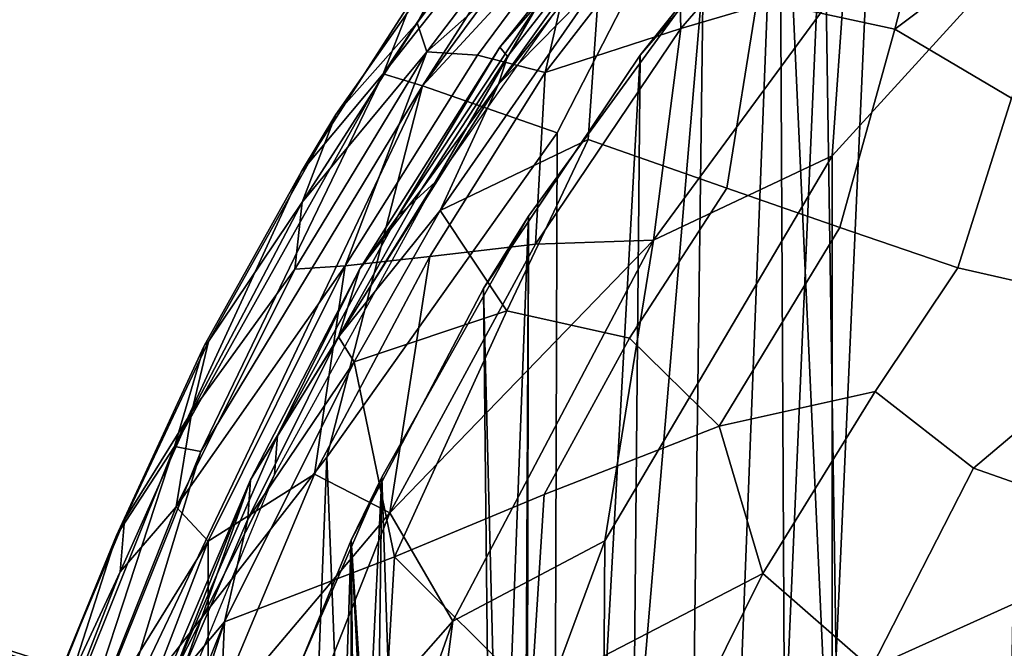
# Model space of a CAD drawing. Header units: millimetres. Extents: x -320 to 320, y -487 to 330.
# Tile 94 of 188: x -229 to -174, y 95 to 130. Entities that reach past the tile are written whole.
import ezdxf

# ---------------------------------------------------------------- set-up
doc = ezdxf.new("R2010")
doc.units = ezdxf.units.MM
doc.layers.add('Layer 01', color=7, linetype='Continuous', true_color=0x000000)

msp = doc.modelspace()

# ---------------------------------------------------------------- linework, layer by layer
at = {"layer": 'Layer 01'}
for points in [[(-170.593, -201.486, 351.382), (-186.488, 147.288, 353.781), (-171.117, 159.536, 351.447)], [(-184.011, 139.363, 341.25), (-172.537, 149.597, 339.54), (-178.942, -198.197, 340.484)], [(-178.942, -198.197, 340.484), (-172.537, 149.597, 339.54), (-162.59, 20.299, 338.126)], [(-206.302, 125.839, 357.105), (-186.488, 147.288, 353.781), (-198.814, 123.233, 355.793)], [(-206.302, 125.839, 357.105), (-193.651, 143.023, 355.264), (-186.488, 147.288, 353.781)], [(-199.836, -196.047, 355.979), (-186.488, 147.288, 353.781), (-184.718, -199.102, 353.5)], [(-198.814, 123.233, 355.793), (-186.488, 147.288, 353.781), (-199.836, -196.047, 355.979)], [(-170.593, -201.486, 351.382), (-184.718, -199.102, 353.5), (-186.488, 147.288, 353.781)], [(-208.492, 126.52, 358.754), (-199.13, 140.666, 359.502), (-194.62, 144.051, 356.348)], [(-206.302, 125.839, 357.105), (-208.492, 126.52, 358.754), (-194.62, 144.051, 356.348)], [(-206.302, 125.839, 357.105), (-194.62, 144.051, 356.348), (-193.651, 143.023, 355.264)], [(-181.181, 142.288, 352.958), (-194.443, -154.448, 355.064), (-177.54, -198.725, 352.408), (-167.829, 136.817, 350.981)], [(-181.181, 142.288, 352.958), (-190.711, 131.939, 354.461), (-194.443, -154.448, 355.064)], [(-190.711, 131.939, 354.461), (-181.181, 142.288, 352.958), (-184.011, 139.363, 341.25), (-194.212, 127.549, 342.873)], [(-192.155, 136.061, 399.875), (-191.951, 129.035, 403.057), (-180.403, 142.383, 401.153)], [(-191.951, 129.035, 403.057), (-182.86, 131.718, 403.353), (-180.403, 142.383, 401.153)], [(-208.492, 126.52, 358.754), (-206.849, 130.679, 360.968), (-199.13, 140.666, 359.502)], [(-183.513, -182.239, 403.945), (-167.395, 139.694, 401.441), (-183.548, 121.951, 403.943)], [(-183.548, 121.951, 403.943), (-167.395, 139.694, 401.441), (-182.86, 131.718, 403.353)], [(-183.513, -182.239, 403.945), (-171.92, -200.564, 402.115), (-167.395, 139.694, 401.441)], [(-184.011, 139.363, 341.25), (-178.942, -198.197, 340.484), (-196.866, -156.872, 343.298)], [(-194.212, 127.549, 342.873), (-184.011, 139.363, 341.25), (-196.866, -156.872, 343.298)], [(-187.716, 130.669, 333.42), (-185.178, 139.202, 335.228), (-177.927, 137.342, 330.255), (-180.078, 128.995, 328.516)], [(-201.586, 127.471, 343.152), (-202.008, 127.997, 347.885), (-193.454, 138.722, 346.388), (-194.731, 136.235, 341.57)], [(-199.79, 130.531, 348.463), (-193.454, 138.722, 346.388), (-202.008, 127.997, 347.885)], [(-200.223, 137.808, 385.782), (-206.596, 129.343, 386.529), (-206.064, 127.73, 392.117), (-198.493, 137.718, 390.957)], [(-203.333, 135.334, 378.842), (-206.596, 129.343, 386.529), (-200.223, 137.808, 385.782)], [(-194.731, 136.235, 341.57), (-192.729, 137.857, 339.958), (-202.085, 125.935, 341.567)], [(-196.495, 131.637, 339.392), (-202.085, 125.935, 341.567), (-192.729, 137.857, 339.958)], [(-206.064, 127.73, 392.117), (-197.497, 135.321, 395.987), (-198.493, 137.718, 390.957)], [(-172.401, 134.796, 326.408), (-180.078, 128.995, 328.516), (-177.927, 137.342, 330.255)], [(-167.829, 136.817, 350.981), (-177.54, -198.725, 352.408), (-162.516, 18.553, 350.245)], [(-202.085, 125.935, 341.567), (-201.586, 127.471, 343.152), (-194.731, 136.235, 341.57)], [(-199.482, 126.584, 401.077), (-191.951, 129.035, 403.057), (-192.155, 136.061, 399.875)], [(-197.497, 135.321, 395.987), (-199.482, 126.584, 401.077), (-192.155, 136.061, 399.875)], [(-206.849, 130.679, 360.968), (-213.027, 121.093, 361.811), (-211.107, 124.259, 379.481), (-203.333, 135.334, 378.842)], [(-211.107, 124.259, 379.481), (-206.596, 129.343, 386.529), (-203.333, 135.334, 378.842)], [(-206.064, 127.73, 392.117), (-203.244, 127.547, 396.977), (-197.497, 135.321, 395.987)], [(-203.244, 127.547, 396.977), (-199.482, 126.584, 401.077), (-197.497, 135.321, 395.987)], [(-170.82, 132.133, 324.779), (-173.59, 125.168, 324.097), (-180.078, 128.995, 328.516), (-172.401, 134.796, 326.408)], [(-197.24, 132.39, 348.436), (-199.79, 130.531, 348.463), (-205.603, 120.503, 349.856)], [(-200.409, 118.61, 356.072), (-190.711, 131.939, 354.461), (-194.212, 127.549, 342.873), (-202.913, 114.584, 344.321)], [(-200.645, 14.935, 356.107), (-194.443, -154.448, 355.064), (-190.711, 131.939, 354.461)], [(-200.409, 118.61, 356.072), (-200.645, 14.935, 356.107), (-190.711, 131.939, 354.461)], [(-205.312, 118.922, 341.027), (-202.085, 125.935, 341.567), (-196.495, 131.637, 339.392)], [(-197.11, 122.86, 336.74), (-205.312, 118.922, 341.027), (-196.495, 131.637, 339.392)], [(-187.716, 130.669, 333.42), (-189.401, 120.155, 331.273), (-197.11, 122.86, 336.74), (-196.495, 131.637, 339.392)], [(-191.951, 129.035, 403.057), (-193.474, 117.279, 405.124), (-182.86, 131.718, 403.353)], [(-183.548, 121.951, 403.943), (-182.86, 131.718, 403.353), (-193.474, 117.279, 405.124)], [(-208.492, 126.52, 358.754), (-213.027, 121.093, 361.811), (-206.849, 130.679, 360.968)], [(-180.078, 128.995, 328.516), (-183.122, 117.975, 327.28), (-189.401, 120.155, 331.273), (-187.716, 130.669, 333.42)], [(-199.79, 130.531, 348.463), (-207.677, 118.601, 349.814), (-205.603, 120.503, 349.856)], [(-202.008, 127.997, 347.885), (-207.677, 118.601, 349.814), (-199.79, 130.531, 348.463)], [(-212.976, 119.391, 387.45), (-206.064, 127.73, 392.117), (-206.596, 129.343, 386.529)], [(-211.107, 124.259, 379.481), (-212.976, 119.391, 387.45), (-206.596, 129.343, 386.529)], [(-200.03, 117.062, 404.433), (-193.474, 117.279, 405.124), (-191.951, 129.035, 403.057)], [(-199.482, 126.584, 401.077), (-200.03, 117.062, 404.433), (-191.951, 129.035, 403.057)], [(-173.59, 125.168, 324.097), (-176.57, 115.736, 323.492), (-183.122, 117.975, 327.28), (-180.078, 128.995, 328.516)], [(-201.586, 127.471, 343.152), (-206.375, 120.067, 343.488), (-209.779, 115.677, 349.166), (-202.008, 127.997, 347.885)], [(-207.677, 118.601, 349.814), (-202.008, 127.997, 347.885), (-209.779, 115.677, 349.166)], [(-213.395, 115.665, 393.276), (-210.585, 115.854, 398.239), (-206.064, 127.73, 392.117)], [(-212.976, 119.391, 387.45), (-213.395, 115.665, 393.276), (-206.064, 127.73, 392.117)], [(-206.064, 127.73, 392.117), (-210.585, 115.854, 398.239), (-203.244, 127.547, 396.977)], [(-199.482, 126.584, 401.077), (-203.244, 127.547, 396.977), (-210.585, 115.854, 398.239), (-205.899, 116.367, 402.197)], [(-206.375, 120.067, 343.488), (-201.586, 127.471, 343.152), (-202.085, 125.935, 341.567)], [(-200.391, 15.614, 343.894), (-202.913, 114.584, 344.321), (-194.212, 127.549, 342.873)], [(-194.212, 127.549, 342.873), (-196.866, -156.872, 343.298), (-200.391, 15.614, 343.894)], [(-220.067, 105.811, 360.91), (-213.027, 121.093, 361.811), (-208.492, 126.52, 358.754)], [(-218.606, 105.544, 359.637), (-220.067, 105.811, 360.91), (-208.492, 126.52, 358.754)], [(-218.606, 105.544, 359.637), (-208.492, 126.52, 358.754), (-206.302, 125.839, 357.105)], [(-205.899, 116.367, 402.197), (-200.03, 117.062, 404.433), (-199.482, 126.584, 401.077)], [(-223.242, 90.302, 360.17), (-206.302, 125.839, 357.105), (-211.616, 105.227, 358.024)], [(-223.242, 90.302, 360.17), (-218.606, 105.544, 359.637), (-206.302, 125.839, 357.105)], [(-198.814, 123.233, 355.793), (-211.616, 105.227, 358.024), (-206.302, 125.839, 357.105)], [(-202.085, 125.935, 341.567), (-205.312, 118.922, 341.027), (-210.969, 111.904, 343.664)], [(-206.375, 120.067, 343.488), (-202.085, 125.935, 341.567), (-210.969, 111.904, 343.664)], [(-166.065, 122.203, 319.897), (-165.5, 113.219, 317.946), (-176.57, 115.736, 323.492), (-173.59, 125.168, 324.097)], [(-218.418, 111.402, 363.07), (-218.186, 111.638, 380.963), (-211.107, 124.259, 379.481), (-213.027, 121.093, 361.811)], [(-218.186, 111.638, 380.963), (-212.976, 119.391, 387.45), (-211.107, 124.259, 379.481)], [(-211.616, 105.227, 358.024), (-198.814, 123.233, 355.793), (-199.836, -196.047, 355.979)], [(-201.617, 113.355, 336.955), (-205.312, 118.922, 341.027), (-197.11, 122.86, 336.74)], [(-201.617, 113.355, 336.955), (-197.11, 122.86, 336.74), (-189.401, 120.155, 331.273), (-194.799, 111.825, 332.427)], [(-183.548, 121.951, 403.943), (-196.171, 100.584, 406.071), (-198.07, -194.898, 406.407), (-183.513, -182.239, 403.945)], [(-183.548, 121.951, 403.943), (-193.474, 117.279, 405.124), (-196.171, 100.584, 406.071)], [(-220.067, 105.811, 360.91), (-218.418, 111.402, 363.07), (-213.027, 121.093, 361.811)], [(-205.603, 120.503, 349.856), (-214.358, 106.417, 351.006), (-214.524, 104.244, 351.44)], [(-214.358, 106.417, 351.006), (-205.603, 120.503, 349.856), (-207.677, 118.601, 349.814)], [(-209.779, 115.677, 349.166), (-206.375, 120.067, 343.488), (-210.969, 111.904, 343.664)], [(-194.799, 111.825, 332.427), (-189.401, 120.155, 331.273), (-183.122, 117.975, 327.28), (-189.83, 106.951, 328.689)], [(-219.113, 107.76, 388.526), (-213.395, 115.665, 393.276), (-212.976, 119.391, 387.45)], [(-218.186, 111.638, 380.963), (-219.113, 107.76, 388.526), (-212.976, 119.391, 387.45)], [(-210.969, 111.904, 343.664), (-205.312, 118.922, 341.027), (-210.088, 110.526, 341.887)], [(-205.312, 118.922, 341.027), (-201.617, 113.355, 336.955), (-210.088, 110.526, 341.887)], [(-209.779, 115.677, 349.166), (-214.358, 106.417, 351.006), (-207.677, 118.601, 349.814)], [(-208.565, 104.106, 357.487), (-200.409, 118.61, 356.072), (-202.913, 114.584, 344.321), (-210.257, 100.608, 345.598)], [(-205.603, 15.1, 356.966), (-204.208, 18.389, 356.723), (-200.409, 118.61, 356.072), (-208.565, 104.106, 357.487)], [(-200.409, 118.61, 356.072), (-204.208, 18.389, 356.723), (-200.909, 17.569, 356.155)], [(-200.645, 14.935, 356.107), (-200.409, 118.61, 356.072), (-200.909, 17.569, 356.155)], [(-189.83, 106.951, 328.689), (-183.122, 117.975, 327.28), (-176.57, 115.736, 323.492), (-181.166, 108.866, 324.561)], [(-208.106, 102.131, 405.862), (-193.474, 117.279, 405.124), (-200.03, 117.062, 404.433)], [(-208.106, 102.131, 405.862), (-204.621, 96.114, 407.083), (-193.474, 117.279, 405.124)], [(-205.899, 116.367, 402.197), (-208.106, 102.131, 405.862), (-200.03, 117.062, 404.433)], [(-196.171, 100.584, 406.071), (-193.474, 117.279, 405.124), (-204.621, 96.114, 407.083)], [(-212.294, 104.275, 403.32), (-208.106, 102.131, 405.862), (-205.899, 116.367, 402.197)], [(-210.585, 115.854, 398.239), (-212.294, 104.275, 403.32), (-205.899, 116.367, 402.197)], [(-219.972, 102.467, 394.557), (-210.585, 115.854, 398.239), (-213.395, 115.665, 393.276)], [(-219.972, 102.467, 394.557), (-218.207, 100.558, 399.489), (-210.585, 115.854, 398.239)], [(-219.113, 107.76, 388.526), (-219.972, 102.467, 394.557), (-213.395, 115.665, 393.276)], [(-218.207, 100.558, 399.489), (-212.294, 104.275, 403.32), (-210.585, 115.854, 398.239)], [(-215.849, 103.97, 350.361), (-209.779, 115.677, 349.166), (-210.969, 111.904, 343.664)], [(-209.779, 115.677, 349.166), (-215.849, 103.97, 350.361), (-214.358, 106.417, 351.006)], [(-181.166, 108.866, 324.561), (-176.57, 115.736, 323.492), (-165.5, 113.219, 317.946), (-175.708, 104.609, 321.368)], [(-202.913, 114.584, 344.321), (-201.888, 18.386, 344.15), (-204.936, 17.783, 344.672), (-210.257, 100.608, 345.598)], [(-201.888, 18.386, 344.15), (-202.913, 114.584, 344.321), (-200.391, 15.614, 343.894)], [(-207.848, 99.687, 337.867), (-210.088, 110.526, 341.887), (-201.617, 113.355, 336.955)], [(-207.848, 99.687, 337.867), (-201.617, 113.355, 336.955), (-194.799, 111.825, 332.427), (-199.545, 103.143, 333.524)], [(-165.5, 113.219, 317.946), (-165.069, 100.875, 316.348), (-175.708, 104.609, 321.368)], [(-222.854, 101.749, 381.43), (-218.186, 111.638, 380.963), (-218.418, 111.402, 363.07), (-223.297, 100.874, 363.68)], [(-222.854, 101.749, 381.43), (-219.113, 107.76, 388.526), (-218.186, 111.638, 380.963)], [(-210.088, 110.526, 341.887), (-216, 101.782, 344.644), (-210.969, 111.904, 343.664)], [(-216, 101.782, 344.644), (-215.849, 103.97, 350.361), (-210.969, 111.904, 343.664)], [(-189.83, 106.951, 328.689), (-199.545, 103.143, 333.524), (-194.799, 111.825, 332.427)], [(-220.067, 105.811, 360.91), (-223.297, 100.874, 363.68), (-218.418, 111.402, 363.07)], [(-216, 101.782, 344.644), (-210.088, 110.526, 341.887), (-217.292, 96.068, 343.389)], [(-207.848, 99.687, 337.867), (-217.292, 96.068, 343.389), (-210.088, 110.526, 341.887)], [(-181.166, 108.866, 324.561), (-187.395, 98.768, 326.322), (-189.83, 106.951, 328.689)], [(-175.708, 104.609, 321.368), (-181.384, 93.5, 322.951), (-187.395, 98.768, 326.322), (-181.166, 108.866, 324.561)], [(-223.091, 98.863, 389.159), (-219.972, 102.467, 394.557), (-219.113, 107.76, 388.526)], [(-222.854, 101.749, 381.43), (-223.091, 98.863, 389.159), (-219.113, 107.76, 388.526)], [(-200.244, 92.103, 332.318), (-199.545, 103.143, 333.524), (-189.83, 106.951, 328.689), (-187.395, 98.768, 326.322)], [(-214.358, 106.417, 351.006), (-215.849, 103.97, 350.361), (-220.155, 93.069, 352.07)], [(-214.524, 104.244, 351.44), (-214.358, 106.417, 351.006), (-220.155, 93.069, 352.07)], [(-228.339, 85.153, 362.512), (-223.297, 100.874, 363.68), (-220.067, 105.811, 360.91)], [(-226.93, 84.849, 361.216), (-228.339, 85.153, 362.512), (-220.067, 105.811, 360.91)], [(-226.93, 84.849, 361.216), (-220.067, 105.811, 360.91), (-218.606, 105.544, 359.637)], [(-218.606, 105.544, 359.637), (-223.242, 90.302, 360.17), (-226.93, 84.849, 361.216)], [(-223.242, 90.302, 360.17), (-211.616, 105.227, 358.024), (-217.36, -42.994, 359.083)], [(-217.36, -42.994, 359.083), (-211.616, 105.227, 358.024), (-199.836, -196.047, 355.979)], [(-175.708, 104.609, 321.368), (-165.069, 100.875, 316.348), (-181.384, 93.5, 322.951)], [(-214.524, 104.244, 351.44), (-220.155, 93.069, 352.07), (-221.726, 86.624, 352.77)], [(-219.63, 93.292, 345.307), (-221.017, 91.819, 351.281), (-215.849, 103.97, 350.361)], [(-220.155, 93.069, 352.07), (-215.849, 103.97, 350.361), (-221.017, 91.819, 351.281)], [(-219.63, 93.292, 345.307), (-215.849, 103.97, 350.361), (-216, 101.782, 344.644)], [(-218.207, 100.558, 399.489), (-218.204, 90.191, 404.407), (-212.294, 104.275, 403.32)], [(-218.204, 90.191, 404.407), (-208.106, 102.131, 405.862), (-212.294, 104.275, 403.32)], [(-215.217, 88.836, 358.686), (-208.565, 104.106, 357.487), (-210.257, 100.608, 345.598), (-216.366, 85.745, 346.696)], [(-208.565, 104.106, 357.487), (-215.217, 88.836, 358.686), (-213.743, 33.292, 358.416), (-212, 34, 358.101)], [(-208.565, 104.106, 357.487), (-212, 34, 358.101), (-209.523, 32.537, 357.657)], [(-209.523, 32.537, 357.657), (-205.603, 15.1, 356.966), (-208.565, 104.106, 357.487)], [(-253.678, 102.004, 78.571), (-256.084, 103.035, 79.361), (-227.072, 93.567, 84.171)], [(-256.084, 103.035, 79.361), (-201.393, 85.62, 90.019), (-227.072, 93.567, 84.171)], [(-248.985, 100.327, 84.096), (-201.393, 85.62, 90.019), (-256.084, 103.035, 79.361)], [(-200.244, 92.103, 332.318), (-207.848, 99.687, 337.867), (-199.545, 103.143, 333.524)], [(-227.224, 88.212, 389.985), (-225.311, 89.067, 395.447), (-219.972, 102.467, 394.557), (-223.091, 98.863, 389.159)], [(-225.311, 89.067, 395.447), (-218.207, 100.558, 399.489), (-219.972, 102.467, 394.557)], [(-227.072, 93.567, 84.171), (-250.658, 100.216, 78.48), (-253.678, 102.004, 78.571)], [(-222.854, 101.749, 381.43), (-226.578, 92.814, 377.721), (-227.894, 88.512, 384.617), (-223.091, 98.863, 389.159)], [(-226.578, 92.814, 377.721), (-222.854, 101.749, 381.43), (-223.297, 100.874, 363.68)], [(-216, 101.782, 344.644), (-217.292, 96.068, 343.389), (-219.63, 93.292, 345.307)], [(-218.204, 90.191, 404.407), (-215.347, 83.906, 407.19), (-208.106, 102.131, 405.862)], [(-215.347, 83.906, 407.19), (-204.621, 96.114, 407.083), (-208.106, 102.131, 405.862)], [(-228.339, 85.153, 362.512), (-227.19, 91.166, 364.557), (-223.297, 100.874, 363.68)], [(-227.19, 91.166, 364.557), (-226.578, 92.814, 377.721), (-223.297, 100.874, 363.68)], [(-210.257, 100.608, 345.598), (-212.5, 33.966, 345.999), (-216.366, 85.745, 346.696)], [(-210.257, 100.608, 345.598), (-210.218, 33.319, 345.594), (-212.5, 33.966, 345.999)], [(-209.547, 30.145, 345.474), (-210.218, 33.319, 345.594), (-210.257, 100.608, 345.598)], [(-209.547, 30.145, 345.474), (-210.257, 100.608, 345.598), (-196.866, -156.872, 343.298)], [(-196.866, -156.872, 343.298), (-210.257, 100.608, 345.598), (-205.529, 16.136, 344.773)], [(-204.936, 17.783, 344.672), (-205.529, 16.136, 344.773), (-210.257, 100.608, 345.598)], [(-181.384, 93.5, 322.951), (-165.069, 100.875, 316.348), (-176.329, 82.374, 320.085)], [(-165.069, 100.875, 316.348), (-155.308, 94.416, 312.343), (-172.098, 68.016, 317.817), (-176.329, 82.374, 320.085)], [(-227.072, 93.567, 84.171), (-224.119, 91.87, 83.909), (-250.658, 100.216, 78.48)], [(-250.658, 100.216, 78.48), (-224.119, 91.87, 83.909), (-236.742, 94.767, 81.168)], [(-248.985, 100.327, 84.096), (-249.637, 99.966, 88.331), (-215.884, 88.633, 97.538)], [(-192.836, 82.213, 96.875), (-248.985, 100.327, 84.096), (-215.884, 88.633, 97.538)], [(-201.393, 85.62, 90.019), (-248.985, 100.327, 84.096), (-192.836, 82.213, 96.875)], [(-225.311, 89.067, 395.447), (-224.821, 83.311, 400.708), (-218.207, 100.558, 399.489)], [(-224.821, 83.311, 400.708), (-218.204, 90.191, 404.407), (-218.207, 100.558, 399.489)], [(-198.07, -194.898, 406.407), (-196.171, 100.584, 406.071), (-208.3, 67.842, 408.242)], [(-196.171, 100.584, 406.071), (-204.621, 96.114, 407.083), (-208.3, 67.842, 408.242)], [(-249.637, 99.966, 88.331), (-251.442, 99.707, 93.375), (-226.768, 90.932, 101.107)], [(-228.99, 90.388, 106.076), (-226.768, 90.932, 101.107), (-251.442, 99.707, 93.375), (-248.361, 97.567, 99.561)], [(-215.884, 88.633, 97.538), (-249.637, 99.966, 88.331), (-226.768, 90.932, 101.107)], [(-207.848, 99.687, 337.867), (-208.669, 85.855, 336.375), (-217.847, 83.522, 341.601), (-217.292, 96.068, 343.389)], [(-208.669, 85.855, 336.375), (-207.848, 99.687, 337.867), (-200.244, 92.103, 332.318)], [(-227.894, 88.512, 384.617), (-227.224, 88.212, 389.985), (-223.091, 98.863, 389.159)], [(-200.244, 92.103, 332.318), (-187.395, 98.768, 326.322), (-196.569, 80.27, 329.26)], [(-181.384, 93.5, 322.951), (-196.569, 80.27, 329.26), (-187.395, 98.768, 326.322)], [(-217.292, 96.068, 343.389), (-223.832, 75.955, 344.369), (-224.561, 77.967, 345.608)], [(-217.292, 96.068, 343.389), (-224.561, 77.967, 345.608), (-219.63, 93.292, 345.307)], [(-217.292, 96.068, 343.389), (-217.847, 83.522, 341.601), (-223.832, 75.955, 344.369)], [(-215.347, 83.906, 407.19), (-212.735, 73.105, 408.577), (-204.621, 96.114, 407.083)], [(-204.621, 96.114, 407.083), (-212.735, 73.105, 408.577), (-208.3, 67.842, 408.242)], [(-232.766, 89.516, 82.187), (-236.742, 94.767, 81.168), (-214.135, 87.237, 85.529)], [(-224.119, 91.87, 83.909), (-214.135, 87.237, 85.529), (-236.742, 94.767, 81.168)]]:
    msp.add_3dface(points, dxfattribs=at)

doc.saveas('drawing.dxf')
